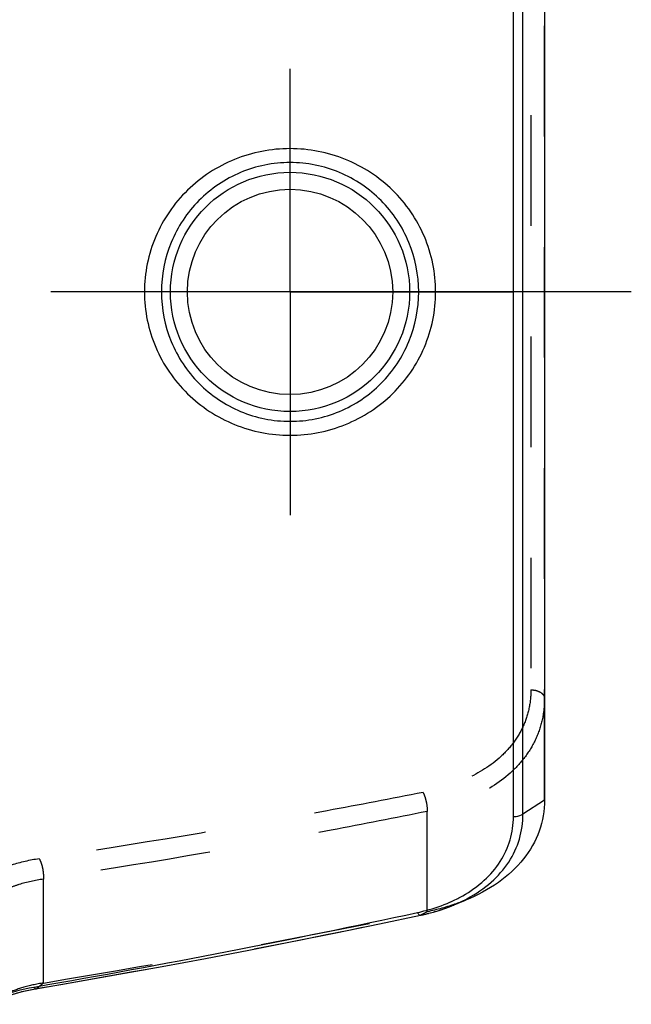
# Model space of a CAD drawing. Header units: millimetres. Extents: x 0 to 1000, y 0 to 1000.
# Tile 3 of 5: x 542 to 578, y 416 to 475. Entities that reach past the tile are written whole.
import ezdxf

# ---------------------------------------------------------------- set-up
doc = ezdxf.new("R2010")
doc.units = ezdxf.units.MM
doc.header["$LTSCALE"] = 65.185185
doc.linetypes.add('CENTER', pattern=[0.6, 0.375, -0.075, 0.075, -0.075])
doc.linetypes.add('HIDDEN', pattern=[0.2, 0.1, -0.1])
for name, color, linetype in [('ACHSEN_S', 7, 'CONTINUOUS'), ('FASEN', 7, 'CONTINUOUS'), ('KOERPER', 7, 'CONTINUOUS'), ('KONST.EL_MIT_GEO', 7, 'CONTINUOUS')]:
    doc.layers.add(name, color=color, linetype=linetype)

msp = doc.modelspace()

# ---------------------------------------------------------------- linework, layer by layer
at = {"layer": 'ACHSEN_S', "color": 40, "linetype": 'CENTER'}
msp.add_line((578.12, 458.457), (421.88, 458.457), dxfattribs=at)
at = {"layer": 'FASEN', "color": 7, "linetype": 'CONTINUOUS'}
for p, q in [((573, 488.402), (573, 428.511)), ((567.587, 422.298), (568.339, 422.605))]:
    msp.add_line(p, q, dxfattribs=at)
at = {"layer": 'FASEN', "color": 8, "linetype": 'HIDDEN'}
msp.add_arc((446.579, 1002.702), 592.942, 279.403275, 281.628014, dxfattribs=at)
at = {"layer": 'FASEN', "color": 7, "linetype": 'CONTINUOUS'}
msp.add_open_spline([(573, 428.511), (573, 427.893), (572.787, 426.634), (571.813, 424.937), (570.283, 423.548), (569.022, 422.884), (568.339, 422.605)], degree=3, knots=[0, 0, 0, 0, 0.232603, 0.469017, 0.722481, 1, 1, 1, 1], dxfattribs=at)
at = {"layer": 'FASEN', "color": 8, "linetype": 'HIDDEN'}
for points, knots in [([(568.339, 422.605), (568.162, 422.533), (567.429, 422.255), (566.67, 422.049), (566.09, 421.929)], [0, 0, 0, 0, 0.244101, 1, 1, 1, 1]), ([(543.455, 417.727), (543.044, 417.665), (542.284, 417.5), (541.554, 417.228), (541.23, 417.071)], [0, 0, 0, 0, 0.536317, 1, 1, 1, 1])]:
    msp.add_open_spline(points, degree=3, knots=knots, dxfattribs=at)
at = {"layer": 'KOERPER', "color": 40, "linetype": 'CENTER'}
for q in [(558, 471.615), (544.842, 458.457), (571.158, 458.457), (558, 445.298)]:
    msp.add_line((558, 458.457), q, dxfattribs=at)
at = {"layer": 'KONST.EL_MIT_GEO', "color": 7, "linetype": 'CONTINUOUS'}
for p, q in [((571.169, 427.535), (571.169, 489.378)), ((571.734, 427.687), (571.734, 489.226)), ((573, 428.511), (571.734, 427.687)), ((567.582, 422.296), (567.587, 422.298)), ((542.898, 417.488), (543.009, 417.508))]:
    msp.add_line(p, q, dxfattribs=at)
at = {"layer": 'KONST.EL_MIT_GEO', "color": 8, "linetype": 'HIDDEN'}
for p, q in [((573, 428.511), (573, 488.402)), ((572.2, 481.907), (572.2, 435.006)), ((566.09, 421.929), (566.09, 427.84)), ((543.455, 417.727), (543.455, 423.847)), ((566.09, 421.929), (565.699, 421.723)), ((565.687, 421.719), (565.699, 421.723)), ((543.455, 417.727), (543.062, 417.404))]:
    msp.add_line(p, q, dxfattribs=at)
at = {"layer": 'KONST.EL_MIT_GEO', "color": 7, "linetype": 'CONTINUOUS'}
for points in [[(565.687, 421.719), (565.844, 421.753), (566.186, 421.835), (566.523, 421.928), (566.856, 422.03), (567.182, 422.142), (567.502, 422.263), (567.582, 422.296)], [(542.891, 417.365), (545.377, 417.794), (547.915, 418.243), (550.459, 418.706), (553.009, 419.181), (555.566, 419.669), (558.129, 420.171), (560.698, 420.685), (563.274, 421.213), (565.687, 421.719)], [(540.257, 416.473), (540.32, 416.507), (540.528, 416.614), (540.748, 416.718), (540.981, 416.818), (541.225, 416.913), (541.48, 417.004), (541.746, 417.089), (542.02, 417.168), (542.303, 417.24), (542.594, 417.306), (542.891, 417.365)]]:
    msp.add_lwpolyline(points, dxfattribs=at)
for radius in [7.05, 6.051]:
    msp.add_circle((558, 458.457), radius, dxfattribs=at)
for centre, radius, start, end in [((563.899, 430.554), 8.8, 293.62748, 294.05057), ((564.073, 430.173), 8.381, 294.02986, 298.83982), ((564.319, 429.708), 7.855, 298.90127, 299.47966), ((445.959, 976.634), 567.487, 279.84701, 282.16265)]:
    msp.add_arc(centre, radius, start, end, dxfattribs=at)
at = {"layer": 'KONST.EL_MIT_GEO', "color": 8, "linetype": 'HIDDEN'}
msp.add_arc((447.029, 982.24), 572.942, 279.64906, 281.95385, dxfattribs=at)
at = {"layer": 'KONST.EL_MIT_GEO', "color": 7, "linetype": 'CONTINUOUS'}
for points, knots in [([(566.583, 458.457), (566.583, 459.014), (566.47, 460.131), (565.97, 461.736), (565.162, 463.208), (563.728, 464.915), (561.344, 466.471), (558, 467.118), (554.656, 466.471), (552.272, 464.915), (550.838, 463.208), (550.03, 461.736), (549.53, 460.131), (549.417, 459.014), (549.417, 458.457)], [0, 0, 0, 0, 0.062753, 0.125438, 0.188036, 0.25057, 0.375122, 0.5, 0.624879, 0.74943, 0.811964, 0.874562, 0.937247, 1, 1, 1, 1]), ([(565.584, 458.457), (565.584, 459.447), (565.191, 461.447), (563.51, 463.979), (560.988, 465.682), (558, 466.282), (555.012, 465.682), (552.49, 463.979), (550.809, 461.447), (550.416, 459.447), (550.416, 458.457)], [0, 0, 0, 0, 0.125211, 0.250018, 0.374808, 0.5, 0.625192, 0.749983, 0.874789, 1, 1, 1, 1]), ([(549.417, 458.457), (549.417, 457.899), (549.53, 456.782), (550.03, 455.177), (550.838, 453.705), (552.272, 451.998), (554.656, 450.442), (558, 449.795), (561.344, 450.442), (563.728, 451.998), (565.162, 453.705), (565.97, 455.177), (566.47, 456.782), (566.583, 457.899), (566.583, 458.457)], [0, 0, 0, 0, 0.062756, 0.125441, 0.188038, 0.250571, 0.375122, 0.5, 0.624878, 0.749429, 0.811962, 0.874559, 0.937244, 1, 1, 1, 1]), ([(550.416, 458.457), (550.416, 457.466), (550.809, 455.466), (552.49, 452.934), (555.012, 451.232), (558, 450.631), (560.988, 451.232), (563.51, 452.934), (565.191, 455.466), (565.584, 457.466), (565.584, 458.457)], [0, 0, 0, 0, 0.125213, 0.250019, 0.374808, 0.5, 0.625192, 0.749981, 0.874787, 1, 1, 1, 1]), ([(568.479, 422.72), (568.973, 422.988), (569.878, 423.602), (570.941, 424.798), (571.595, 426.19), (571.735, 427.191), (571.734, 427.687)], [0, 0, 0, 0, 0.270137, 0.521407, 0.761255, 1, 1, 1, 1]), ([(571.169, 427.535), (571.221, 427.535), (571.417, 427.547), (571.613, 427.608), (571.734, 427.687)], [0, 0, 0, 0, 0.264954, 1, 1, 1, 1]), ([(568.185, 422.87), (568.637, 423.126), (569.467, 423.71), (570.437, 424.837), (571.034, 426.139), (571.166, 427.072), (571.169, 427.535)], [0, 0, 0, 0, 0.268963, 0.519937, 0.760364, 1, 1, 1, 1]), ([(565.521, 421.885), (565.688, 421.921), (566.337, 422.076), (566.972, 422.293), (567.426, 422.492)], [0, 0, 0, 0, 0.256111, 1, 1, 1, 1]), ([(567.587, 422.298), (567.665, 422.329), (567.968, 422.458), (568.264, 422.603), (568.479, 422.72)], [0, 0, 0, 0, 0.253797, 1, 1, 1, 1]), ([(565.521, 421.885), (565.545, 421.839), (565.581, 421.77), (565.659, 421.713), (565.687, 421.719)], [0, 0, 0, 0, 0.650144, 1, 1, 1, 1]), ([(540.194, 416.637), (540.388, 416.734), (541.254, 417.118), (542.179, 417.364), (542.898, 417.488)], [0, 0, 0, 0, 0.228661, 1, 1, 1, 1]), ([(542.896, 417.488), (542.906, 417.472), (542.938, 417.428), (542.993, 417.383), (543.03, 417.389)], [0, 0, 0, 0, 0.341918, 1, 1, 1, 1])]:
    msp.add_open_spline(points, degree=3, knots=knots, dxfattribs=at)
at = {"layer": 'KONST.EL_MIT_GEO', "color": 8, "linetype": 'HIDDEN'}
for points, knots in [([(572.2, 435.006), (572.2, 434.639), (572.127, 433.907), (571.786, 432.857), (571.22, 431.895), (570.167, 430.737), (568.365, 429.622), (566.719, 429.131), (565.843, 428.959)], [0, 0, 0, 0, 0.115583, 0.229695, 0.344972, 0.463984, 0.719144, 1, 1, 1, 1]), ([(572.2, 435.006), (572.303, 435.006), (572.501, 434.983), (572.76, 434.88), (572.948, 434.72), (573, 434.573), (573, 434.506)], [0, 0, 0, 0, 0.30008, 0.573598, 0.804589, 1, 1, 1, 1]), ([(573, 434.506), (573, 434.107), (572.922, 433.31), (572.555, 432.164), (571.946, 431.11), (570.811, 429.832), (568.852, 428.586), (567.05, 428.034), (566.09, 427.84)], [0, 0, 0, 0, 0.114994, 0.228725, 0.34378, 0.462685, 0.718043, 1, 1, 1, 1]), ([(565.843, 428.959), (563.957, 428.588), (556.436, 427.154), (548.881, 425.89), (543.208, 425.049)], [0, 0, 0, 0, 0.25097, 1, 1, 1, 1]), ([(565.843, 428.959), (565.882, 428.884), (565.95, 428.71), (566.049, 428.339), (566.093, 428.038), (566.09, 427.84)], [0, 0, 0, 0, 0.218748, 0.484722, 1, 1, 1, 1]), ([(566.09, 427.84), (564.204, 427.462), (556.684, 425.997), (549.129, 424.707), (543.455, 423.847)], [0, 0, 0, 0, 0.25101, 1, 1, 1, 1]), ([(543.208, 425.049), (542.653, 424.967), (541.858, 424.791), (540.891, 424.434), (540.301, 424.146), (539.826, 423.835), (539.408, 423.458), (539.2, 423.092), (539.2, 422.867)], [0, 0, 0, 0, 0.351315, 0.506591, 0.644113, 0.761858, 0.859186, 1, 1, 1, 1]), ([(543.208, 425.049), (543.256, 424.983), (543.333, 424.806), (543.413, 424.508), (543.46, 424.177), (543.464, 423.952), (543.455, 423.847)], [0, 0, 0, 0, 0.19675, 0.4603, 0.745093, 1, 1, 1, 1]), ([(543.455, 423.847), (542.97, 423.778), (542.277, 423.631), (541.437, 423.334), (540.931, 423.1), (540.528, 422.851), (540.183, 422.562), (540, 422.281), (540, 422.107)], [0, 0, 0, 0, 0.364055, 0.522598, 0.661073, 0.777527, 0.871482, 1, 1, 1, 1]), ([(565.699, 421.723), (565.863, 421.758), (566.503, 421.907), (567.13, 422.11), (567.582, 422.296)], [0, 0, 0, 0, 0.255452, 1, 1, 1, 1]), ([(540.272, 416.481), (540.672, 416.703), (541.584, 417.086), (542.544, 417.317), (543.062, 417.404)], [0, 0, 0, 0, 0.46559, 1, 1, 1, 1])]:
    msp.add_open_spline(points, degree=3, knots=knots, dxfattribs=at)
msp.add_open_spline([(543.03, 417.389), (543.042, 417.391), (543.053, 417.397), (543.062, 417.404)], degree=3, dxfattribs=at)

doc.saveas('drawing.dxf')
